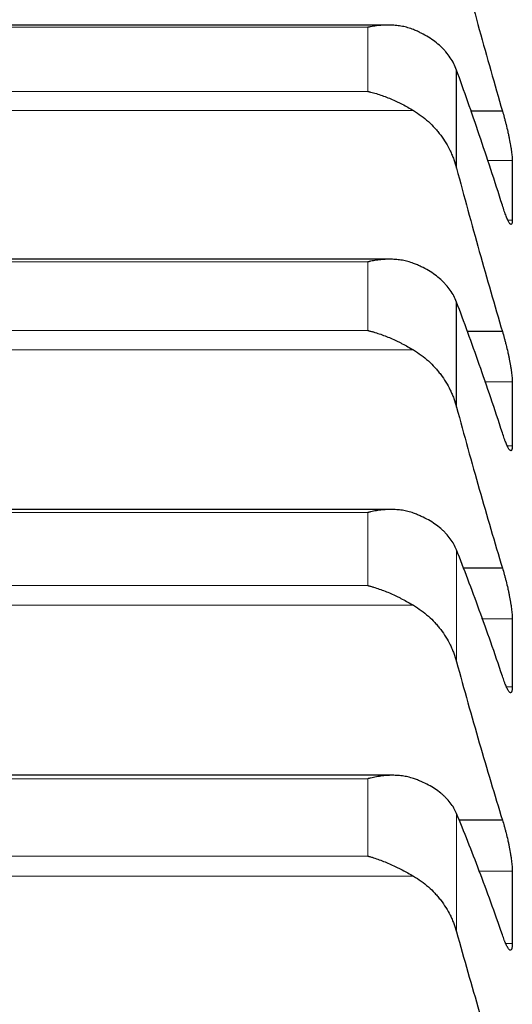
# Model space of a CAD drawing. Header units: inches. Extents: x 0 to 20790, y -12 to 14700.
# Tile 170 of 256: x 7785 to 7812, y 10446 to 10500. Entities that reach past the tile are written whole.
import ezdxf

# ---------------------------------------------------------------- set-up
doc = ezdxf.new("R2010")
doc.units = ezdxf.units.IN
doc.layers.add('1', color=7, linetype='Continuous', true_color=0xffffff)
doc.layers.add('254', color=7, linetype='Continuous', true_color=0xffffff)
doc.styles.add('latin_extended', font='simplex.shx')
doc.dimstyles.get("Standard").update_dxf_attribs({"dimtxt": 0.18, "dimasz": 0.18, "dimexe": 0.18, "dimexo": 0.0625, "dimgap": 0.09, "dimtad": 0, "dimtih": 1, "dimtoh": 1, "dimdec": 4, "dimzin": 0, "dimdsep": 46, "dimtxsty": 'Standard', "dimcen": 0.09, "dimadec": 0, "dimazin": 0, "dimtfac": 1, "dimtdec": 4, "dimtofl": 0, "dimtmove": 0, "dimatfit": 3, "dimfxl": 1, "dimtolj": 1, "dimtzin": 0, "dimarcsym": 0})

# ---------------------------------------------------------------- blocks, each defined once
blk = doc.blocks.new('_U12')
at = {"layer": '254', "color": 3, "linetype": 'Continuous', "lineweight": 13, "transparency": 16777216}
for p, q in [((1084.956, 11094.092), (1084.956, 8079.946)), ((8069.956, 9257.092), (8069.956, 8079.946)), ((1207.456, 8114.946), (7947.456, 8114.946))]:
    blk.add_line(p, q, dxfattribs=at)
at = {"layer": '254', "color": 3, "transparency": 16777216}
for points in [[(1207.456, 8135.363), (1207.456, 8094.529), (1084.956, 8114.946)], [(7947.456, 8094.529), (7947.456, 8135.363), (8069.956, 8114.946)]]:
    blk.add_solid(points, dxfattribs=at)
at = {"layer": 'Defpoints', "color": 0, "transparency": 16777216}
for p in [(1084.956, 11129.092), (8069.956, 9292.092), (8069.956, 8114.946)]:
    blk.add_point(p, dxfattribs=at)
at = {"layer": '254', "color": 2, "lineweight": 13, "transparency": 16777216, "insert": (4361.622, 8298.696), "char_height": 122.5, "attachment_point": 1, "style": 'latin_extended'}
blk.add_mtext('\\A1;6985', dxfattribs=at)

msp = doc.modelspace()

# ---------------------------------------------------------------- linework, layer by layer
at = {"layer": '1', "color": 2, "linetype": 'Continuous', "lineweight": 25}
for p, q in [((7805.206, 10499.433), (7766.731, 10499.433)), ((7808.929, 10491.659), (7808.929, 10496.988)), ((7811.418, 10494.757), (7809.684, 10494.757)), ((7805.292, 10486.704), (7766.643, 10486.704)), ((7808.929, 10478.673), (7808.929, 10484.379)), ((7811.418, 10482.771), (7809.492, 10482.771)), ((7805.376, 10473.105), (7766.556, 10473.105)), ((7811.418, 10469.92), (7809.286, 10469.92)), ((7805.449, 10458.659), (7766.47, 10458.659)), ((7811.418, 10456.224), (7809.064, 10456.224))]:
    msp.add_line(p, q, dxfattribs=at)
at = {"layer": '1', "color": 110, "linetype": 'Continuous', "lineweight": 13}
for p, q in [((7804.1, 10499.309), (7767.812, 10499.309)), ((7804.1, 10495.829), (7804.1, 10499.309)), ((7804.1, 10495.829), (7767.812, 10495.829)), ((7806.587, 10494.787), (7765.324, 10494.787)), ((7811.953, 10492.067), (7810.596, 10492.067)), ((7811.953, 10488.83), (7811.712, 10488.83)), ((7804.1, 10486.559), (7767.812, 10486.559)), ((7804.1, 10482.834), (7804.1, 10486.559)), ((7804.1, 10482.834), (7767.812, 10482.834)), ((7806.587, 10481.773), (7765.324, 10481.773)), ((7811.953, 10480.049), (7810.445, 10480.049)), ((7811.953, 10476.573), (7811.68, 10476.573)), ((7804.1, 10472.939), (7767.812, 10472.939)), ((7804.1, 10468.974), (7804.1, 10472.939)), ((7808.929, 10464.83), (7808.929, 10470.903)), ((7804.1, 10468.974), (7767.812, 10468.974)), ((7806.587, 10467.896), (7765.324, 10467.896)), ((7811.953, 10467.171), (7810.284, 10467.171)), ((7811.953, 10463.461), (7811.644, 10463.461)), ((7804.1, 10458.47), (7767.812, 10458.47)), ((7804.1, 10454.27), (7804.1, 10458.47)), ((7808.929, 10450.15), (7808.929, 10456.581)), ((7804.1, 10454.27), (7767.812, 10454.27)), ((7811.953, 10453.453), (7810.111, 10453.453)), ((7806.587, 10453.177), (7765.324, 10453.177)), ((7811.953, 10449.514), (7811.604, 10449.514))]:
    msp.add_line(p, q, dxfattribs=at)
at = {"layer": '1', "color": 2, "linetype": 'Continuous', "lineweight": 25}
for points in [[(7808.929, 10503.765), (7809.133, 10502.989), (7809.543, 10501.451), (7810.162, 10499.181), (7810.787, 10496.947), (7811.207, 10495.483), (7811.418, 10494.757)], [(7811.418, 10489.638), (7811.207, 10490.3), (7810.787, 10491.599), (7810.162, 10493.473), (7809.543, 10495.274), (7809.133, 10496.425), (7808.929, 10496.988)], [(7811.953, 10492.067), (7811.955, 10491.527), (7811.956, 10490.988), (7811.956, 10490.448)], [(7808.929, 10491.659), (7809.133, 10490.89), (7809.543, 10489.367), (7810.162, 10487.125), (7810.787, 10484.924), (7811.207, 10483.484), (7811.418, 10482.771)], [(7811.956, 10490.448), (7811.956, 10489.909), (7811.955, 10489.37), (7811.953, 10488.83)], [(7811.418, 10477.272), (7811.207, 10477.916), (7810.787, 10479.178), (7810.162, 10480.994), (7809.543, 10482.732), (7809.133, 10483.839), (7808.929, 10484.379)], [(7811.953, 10480.049), (7811.955, 10479.47), (7811.956, 10478.891), (7811.956, 10478.311)], [(7808.929, 10478.673), (7809.133, 10477.913), (7809.543, 10476.408), (7810.162, 10474.197), (7810.787, 10472.032), (7811.207, 10470.619), (7811.418, 10469.92)], [(7811.956, 10478.311), (7811.956, 10477.732), (7811.955, 10477.152), (7811.953, 10476.573)], [(7811.418, 10464.05), (7811.207, 10464.675), (7810.787, 10465.899), (7810.162, 10467.653), (7809.543, 10469.325), (7809.133, 10470.386), (7808.929, 10470.903)], [(7811.953, 10467.171), (7811.955, 10466.553), (7811.956, 10465.934), (7811.956, 10465.316)], [(7811.956, 10465.316), (7811.956, 10464.697), (7811.955, 10464.079), (7811.953, 10463.461)], [(7808.929, 10464.83), (7809.133, 10464.079), (7809.543, 10462.594), (7810.162, 10460.418), (7810.787, 10458.292), (7811.207, 10456.908), (7811.418, 10456.224)], [(7811.418, 10449.992), (7811.207, 10450.598), (7810.787, 10451.781), (7810.162, 10453.47), (7809.543, 10455.075), (7809.133, 10456.089), (7808.929, 10456.581)], [(7811.953, 10453.453), (7811.955, 10452.797), (7811.956, 10452.14), (7811.956, 10451.484)], [(7811.956, 10451.484), (7811.956, 10450.827), (7811.955, 10450.171), (7811.953, 10449.514)], [(7808.929, 10450.15), (7809.133, 10449.41), (7809.543, 10447.947), (7810.162, 10445.809), (7810.787, 10443.726), (7811.207, 10442.373), (7811.418, 10441.706)]]:
    msp.add_open_spline(points, degree=3, dxfattribs=at)
for points, knots in [([(7806.587, 10499.183), (7806.488, 10499.223), (7806.387, 10499.258), (7806.186, 10499.317), (7806.085, 10499.341), (7805.881, 10499.381), (7805.778, 10499.396), (7805.572, 10499.419), (7805.468, 10499.427), (7805.258, 10499.434), (7805.153, 10499.434), (7804.943, 10499.427), (7804.838, 10499.42), (7804.628, 10499.399), (7804.523, 10499.385), (7804.364, 10499.36), (7804.285, 10499.346), (7804.193, 10499.328), (7804.146, 10499.319), (7804.126, 10499.314), (7804.113, 10499.311), (7804.106, 10499.31), (7804.1, 10499.309)], [0, 0, 0, 0, 0.125, 0.125, 0.25, 0.25, 0.375, 0.375, 0.5, 0.5, 0.625, 0.625, 0.75, 0.75, 0.875, 0.875, 0.9375, 0.96875, 0.984375, 0.992187, 0.992187, 1, 1, 1, 1]), ([(7808.929, 10496.988), (7808.887, 10497.105), (7808.837, 10497.22), (7808.722, 10497.443), (7808.593, 10497.661), (7808.436, 10497.868), (7808.306, 10498.019), (7808.261, 10498.069), (7808.191, 10498.142), (7808.167, 10498.166), (7808.119, 10498.214), (7808.094, 10498.238), (7807.969, 10498.355), (7807.758, 10498.534), (7807.523, 10498.696), (7807.276, 10498.85), (7807.146, 10498.923), (7806.976, 10499.009), (7806.942, 10499.026), (7806.873, 10499.059), (7806.768, 10499.108), (7806.66, 10499.154), (7806.587, 10499.183)], [0, 0, 0, 0, 0.125, 0.125, 0.25, 0.375, 0.375, 0.4375, 0.4375, 0.46875, 0.46875, 0.5, 0.5, 0.625, 0.75, 0.75, 0.875, 0.875, 0.90625, 0.90625, 0.9375, 1, 1, 1, 1]), ([(7804.1, 10495.829), (7804.103, 10495.828), (7804.106, 10495.827), (7804.113, 10495.826), (7804.116, 10495.825), (7804.126, 10495.823), (7804.146, 10495.819), (7804.193, 10495.808), (7804.285, 10495.785), (7804.47, 10495.737), (7804.627, 10495.69), (7804.941, 10495.587), (7805.149, 10495.509), (7805.46, 10495.377), (7805.564, 10495.331), (7805.719, 10495.257), (7805.771, 10495.232), (7805.875, 10495.181), (7805.927, 10495.155), (7806.082, 10495.075), (7806.184, 10495.02), (7806.387, 10494.906), (7806.487, 10494.847), (7806.587, 10494.787)], [0, 0, 0, 0, 0.003906, 0.003906, 0.007813, 0.007813, 0.015625, 0.03125, 0.0625, 0.125, 0.25, 0.25, 0.5, 0.5, 0.625, 0.625, 0.6875, 0.6875, 0.75, 0.75, 0.875, 0.875, 1, 1, 1, 1]), ([(7806.587, 10494.787), (7806.733, 10494.7), (7806.873, 10494.606), (7807.142, 10494.405), (7807.4, 10494.192), (7807.636, 10493.956), (7807.777, 10493.8), (7807.804, 10493.769), (7807.859, 10493.705), (7807.886, 10493.673), (7807.967, 10493.575), (7808.018, 10493.509), (7808.168, 10493.308), (7808.261, 10493.17), (7808.432, 10492.886), (7808.511, 10492.741), (7808.619, 10492.517), (7808.654, 10492.442), (7808.703, 10492.327), (7808.718, 10492.289), (7808.749, 10492.212), (7808.764, 10492.173), (7808.837, 10491.977), (7808.887, 10491.819), (7808.929, 10491.659)], [0, 0, 0, 0, 0.125, 0.125, 0.25, 0.375, 0.375, 0.40625, 0.40625, 0.4375, 0.4375, 0.5, 0.5, 0.625, 0.625, 0.75, 0.75, 0.8125, 0.8125, 0.84375, 0.84375, 0.875, 0.875, 1, 1, 1, 1]), ([(7811.418, 10494.757), (7811.453, 10494.643), (7811.487, 10494.524), (7811.537, 10494.341), (7811.554, 10494.279), (7811.578, 10494.185), (7811.587, 10494.153), (7811.603, 10494.089), (7811.611, 10494.057), (7811.651, 10493.896), (7811.682, 10493.768), (7811.725, 10493.576), (7811.739, 10493.512), (7811.759, 10493.416), (7811.766, 10493.384), (7811.779, 10493.321), (7811.786, 10493.289), (7811.817, 10493.134), (7811.839, 10493.013), (7811.864, 10492.869), (7811.869, 10492.84), (7811.878, 10492.783), (7811.883, 10492.755), (7811.895, 10492.673), (7811.903, 10492.62), (7811.924, 10492.467), (7811.935, 10492.374), (7811.944, 10492.268), (7811.945, 10492.247), (7811.948, 10492.207), (7811.949, 10492.188), (7811.952, 10492.132), (7811.953, 10492.098), (7811.953, 10492.067)], [0, 0, 0, 0, 0.125, 0.125, 0.1875, 0.1875, 0.21875, 0.21875, 0.25, 0.25, 0.375, 0.375, 0.4375, 0.4375, 0.46875, 0.46875, 0.5, 0.5, 0.625, 0.625, 0.65625, 0.65625, 0.6875, 0.6875, 0.75, 0.75, 0.875, 0.875, 0.90625, 0.90625, 0.9375, 0.9375, 1, 1, 1, 1]), ([(7811.953, 10488.83), (7811.953, 10488.799), (7811.951, 10488.742), (7811.943, 10488.676), (7811.934, 10488.644), (7811.926, 10488.625), (7811.923, 10488.62), (7811.917, 10488.61), (7811.914, 10488.606), (7811.896, 10488.591), (7811.88, 10488.592), (7811.855, 10488.609), (7811.85, 10488.613), (7811.842, 10488.62), (7811.839, 10488.623), (7811.833, 10488.629), (7811.819, 10488.644), (7811.793, 10488.68), (7811.767, 10488.724), (7811.74, 10488.774), (7811.726, 10488.802), (7811.682, 10488.895), (7811.651, 10488.967), (7811.604, 10489.088), (7811.588, 10489.131), (7811.563, 10489.199), (7811.554, 10489.222), (7811.538, 10489.27), (7811.529, 10489.294), (7811.487, 10489.418), (7811.453, 10489.524), (7811.418, 10489.638)], [0, 0, 0, 0, 0.0625, 0.125, 0.1875, 0.1875, 0.21875, 0.21875, 0.25, 0.25, 0.375, 0.375, 0.40625, 0.40625, 0.421875, 0.421875, 0.4375, 0.5, 0.5625, 0.5625, 0.625, 0.625, 0.75, 0.75, 0.8125, 0.8125, 0.84375, 0.84375, 0.875, 0.875, 1, 1, 1, 1]), ([(7806.587, 10486.48), (7806.488, 10486.518), (7806.387, 10486.551), (7806.186, 10486.606), (7806.085, 10486.628), (7805.881, 10486.664), (7805.778, 10486.678), (7805.572, 10486.697), (7805.468, 10486.702), (7805.258, 10486.705), (7805.153, 10486.703), (7804.943, 10486.692), (7804.838, 10486.683), (7804.628, 10486.658), (7804.523, 10486.643), (7804.364, 10486.615), (7804.285, 10486.6), (7804.193, 10486.58), (7804.146, 10486.57), (7804.126, 10486.566), (7804.113, 10486.563), (7804.106, 10486.561), (7804.1, 10486.559)], [0, 0, 0, 0, 0.125, 0.125, 0.25, 0.25, 0.375, 0.375, 0.5, 0.5, 0.625, 0.625, 0.75, 0.75, 0.875, 0.875, 0.9375, 0.96875, 0.984375, 0.992188, 0.992188, 1, 1, 1, 1]), ([(7808.929, 10484.379), (7808.887, 10484.492), (7808.837, 10484.602), (7808.722, 10484.816), (7808.593, 10485.025), (7808.436, 10485.223), (7808.306, 10485.368), (7808.261, 10485.415), (7808.191, 10485.485), (7808.167, 10485.509), (7808.119, 10485.554), (7808.094, 10485.577), (7807.969, 10485.689), (7807.758, 10485.86), (7807.523, 10486.015), (7807.276, 10486.162), (7807.146, 10486.232), (7806.976, 10486.314), (7806.942, 10486.33), (7806.873, 10486.362), (7806.768, 10486.408), (7806.66, 10486.452), (7806.587, 10486.48)], [0, 0, 0, 0, 0.125, 0.125, 0.25, 0.375, 0.375, 0.4375, 0.4375, 0.46875, 0.46875, 0.5, 0.5, 0.625, 0.75, 0.75, 0.875, 0.875, 0.90625, 0.90625, 0.9375, 1, 1, 1, 1]), ([(7804.1, 10482.834), (7804.103, 10482.833), (7804.106, 10482.832), (7804.113, 10482.831), (7804.116, 10482.83), (7804.126, 10482.828), (7804.146, 10482.823), (7804.193, 10482.811), (7804.285, 10482.788), (7804.47, 10482.737), (7804.627, 10482.687), (7804.941, 10482.581), (7805.149, 10482.5), (7805.46, 10482.365), (7805.564, 10482.318), (7805.719, 10482.244), (7805.771, 10482.219), (7805.875, 10482.167), (7805.927, 10482.141), (7806.082, 10482.06), (7806.184, 10482.005), (7806.387, 10481.891), (7806.487, 10481.833), (7806.587, 10481.773)], [0, 0, 0, 0, 0.003906, 0.003906, 0.007813, 0.007813, 0.015625, 0.03125, 0.0625, 0.125, 0.25, 0.25, 0.5, 0.5, 0.625, 0.625, 0.6875, 0.6875, 0.75, 0.75, 0.875, 0.875, 1, 1, 1, 1]), ([(7811.418, 10482.771), (7811.453, 10482.659), (7811.487, 10482.543), (7811.537, 10482.362), (7811.554, 10482.301), (7811.578, 10482.207), (7811.587, 10482.175), (7811.603, 10482.112), (7811.611, 10482.08), (7811.651, 10481.92), (7811.682, 10481.792), (7811.725, 10481.599), (7811.739, 10481.535), (7811.759, 10481.438), (7811.766, 10481.406), (7811.779, 10481.342), (7811.786, 10481.31), (7811.817, 10481.153), (7811.839, 10481.031), (7811.864, 10480.883), (7811.869, 10480.854), (7811.878, 10480.796), (7811.883, 10480.767), (7811.895, 10480.682), (7811.903, 10480.628), (7811.924, 10480.47), (7811.935, 10480.373), (7811.944, 10480.262), (7811.945, 10480.241), (7811.948, 10480.199), (7811.949, 10480.179), (7811.952, 10480.12), (7811.953, 10480.083), (7811.953, 10480.049)], [0, 0, 0, 0, 0.125, 0.125, 0.1875, 0.1875, 0.21875, 0.21875, 0.25, 0.25, 0.375, 0.375, 0.4375, 0.4375, 0.46875, 0.46875, 0.5, 0.5, 0.625, 0.625, 0.65625, 0.65625, 0.6875, 0.6875, 0.75, 0.75, 0.875, 0.875, 0.90625, 0.90625, 0.9375, 0.9375, 1, 1, 1, 1]), ([(7806.587, 10481.773), (7806.733, 10481.687), (7806.873, 10481.593), (7807.142, 10481.394), (7807.4, 10481.183), (7807.636, 10480.948), (7807.777, 10480.794), (7807.804, 10480.763), (7807.859, 10480.7), (7807.886, 10480.668), (7807.967, 10480.571), (7808.018, 10480.505), (7808.168, 10480.306), (7808.261, 10480.169), (7808.432, 10479.889), (7808.511, 10479.745), (7808.619, 10479.523), (7808.654, 10479.449), (7808.703, 10479.335), (7808.718, 10479.297), (7808.749, 10479.221), (7808.764, 10479.182), (7808.837, 10478.989), (7808.887, 10478.832), (7808.929, 10478.673)], [0, 0, 0, 0, 0.125, 0.125, 0.25, 0.375, 0.375, 0.40625, 0.40625, 0.4375, 0.4375, 0.5, 0.5, 0.625, 0.625, 0.75, 0.75, 0.8125, 0.8125, 0.84375, 0.84375, 0.875, 0.875, 1, 1, 1, 1]), ([(7811.953, 10476.573), (7811.953, 10476.539), (7811.951, 10476.478), (7811.943, 10476.404), (7811.934, 10476.368), (7811.926, 10476.345), (7811.923, 10476.338), (7811.917, 10476.326), (7811.914, 10476.32), (7811.896, 10476.299), (7811.88, 10476.294), (7811.855, 10476.304), (7811.85, 10476.307), (7811.842, 10476.313), (7811.839, 10476.315), (7811.833, 10476.319), (7811.819, 10476.331), (7811.793, 10476.362), (7811.767, 10476.401), (7811.74, 10476.446), (7811.726, 10476.472), (7811.682, 10476.557), (7811.651, 10476.625), (7811.604, 10476.74), (7811.588, 10476.781), (7811.563, 10476.847), (7811.554, 10476.869), (7811.538, 10476.915), (7811.529, 10476.938), (7811.487, 10477.058), (7811.453, 10477.161), (7811.418, 10477.272)], [0, 0, 0, 0, 0.0625, 0.125, 0.1875, 0.1875, 0.21875, 0.21875, 0.25, 0.25, 0.375, 0.375, 0.40625, 0.40625, 0.421875, 0.421875, 0.4375, 0.5, 0.5625, 0.5625, 0.625, 0.625, 0.75, 0.75, 0.8125, 0.8125, 0.84375, 0.84375, 0.875, 0.875, 1, 1, 1, 1]), ([(7806.587, 10472.906), (7806.488, 10472.942), (7806.387, 10472.973), (7806.186, 10473.024), (7806.085, 10473.044), (7805.881, 10473.076), (7805.778, 10473.087), (7805.572, 10473.102), (7805.468, 10473.106), (7805.258, 10473.105), (7805.153, 10473.101), (7804.943, 10473.086), (7804.838, 10473.075), (7804.628, 10473.047), (7804.523, 10473.029), (7804.364, 10472.999), (7804.285, 10472.983), (7804.193, 10472.962), (7804.146, 10472.951), (7804.126, 10472.946), (7804.113, 10472.942), (7804.106, 10472.941), (7804.1, 10472.939)], [0, 0, 0, 0, 0.125, 0.125, 0.25, 0.25, 0.375, 0.375, 0.5, 0.5, 0.625, 0.625, 0.75, 0.75, 0.875, 0.875, 0.9375, 0.96875, 0.984375, 0.992188, 0.992188, 1, 1, 1, 1]), ([(7808.929, 10470.903), (7808.887, 10471.011), (7808.837, 10471.116), (7808.722, 10471.321), (7808.593, 10471.52), (7808.436, 10471.709), (7808.306, 10471.847), (7808.261, 10471.892), (7808.191, 10471.959), (7808.167, 10471.981), (7808.119, 10472.025), (7808.094, 10472.047), (7807.969, 10472.153), (7807.758, 10472.316), (7807.523, 10472.464), (7807.276, 10472.604), (7807.146, 10472.67), (7806.976, 10472.748), (7806.942, 10472.763), (7806.873, 10472.793), (7806.768, 10472.838), (7806.66, 10472.879), (7806.587, 10472.906)], [0, 0, 0, 0, 0.125, 0.125, 0.25, 0.375, 0.375, 0.4375, 0.4375, 0.46875, 0.46875, 0.5, 0.5, 0.625, 0.75, 0.75, 0.875, 0.875, 0.90625, 0.90625, 0.9375, 1, 1, 1, 1]), ([(7811.418, 10469.92), (7811.453, 10469.811), (7811.487, 10469.696), (7811.537, 10469.518), (7811.554, 10469.458), (7811.578, 10469.365), (7811.587, 10469.334), (7811.603, 10469.271), (7811.611, 10469.239), (7811.651, 10469.08), (7811.682, 10468.952), (7811.725, 10468.759), (7811.739, 10468.695), (7811.759, 10468.598), (7811.766, 10468.565), (7811.779, 10468.501), (7811.786, 10468.469), (7811.817, 10468.31), (7811.839, 10468.186), (7811.864, 10468.036), (7811.869, 10468.006), (7811.878, 10467.947), (7811.883, 10467.917), (7811.895, 10467.831), (7811.903, 10467.775), (7811.924, 10467.613), (7811.935, 10467.512), (7811.944, 10467.396), (7811.945, 10467.374), (7811.948, 10467.33), (7811.949, 10467.308), (7811.952, 10467.246), (7811.953, 10467.207), (7811.953, 10467.171)], [0, 0, 0, 0, 0.125, 0.125, 0.1875, 0.1875, 0.21875, 0.21875, 0.25, 0.25, 0.375, 0.375, 0.4375, 0.4375, 0.46875, 0.46875, 0.5, 0.5, 0.625, 0.625, 0.65625, 0.65625, 0.6875, 0.6875, 0.75, 0.75, 0.875, 0.875, 0.90625, 0.90625, 0.9375, 0.9375, 1, 1, 1, 1]), ([(7804.1, 10468.974), (7804.103, 10468.973), (7804.106, 10468.972), (7804.113, 10468.97), (7804.116, 10468.969), (7804.126, 10468.967), (7804.146, 10468.962), (7804.193, 10468.95), (7804.285, 10468.925), (7804.364, 10468.902), (7804.522, 10468.854), (7804.627, 10468.819), (7804.941, 10468.709), (7805.149, 10468.627), (7805.46, 10468.49), (7805.564, 10468.442), (7805.719, 10468.367), (7805.771, 10468.341), (7805.875, 10468.289), (7805.927, 10468.263), (7806.082, 10468.182), (7806.184, 10468.126), (7806.387, 10468.013), (7806.487, 10467.955), (7806.587, 10467.896)], [0, 0, 0, 0, 0.003906, 0.003906, 0.007813, 0.007813, 0.015625, 0.03125, 0.0625, 0.125, 0.125, 0.25, 0.25, 0.5, 0.5, 0.625, 0.625, 0.6875, 0.6875, 0.75, 0.75, 0.875, 0.875, 1, 1, 1, 1]), ([(7806.587, 10467.896), (7806.733, 10467.81), (7806.873, 10467.718), (7807.142, 10467.521), (7807.4, 10467.312), (7807.636, 10467.079), (7807.777, 10466.926), (7807.804, 10466.896), (7807.859, 10466.833), (7807.886, 10466.801), (7807.967, 10466.706), (7808.018, 10466.641), (7808.168, 10466.443), (7808.261, 10466.308), (7808.432, 10466.031), (7808.511, 10465.888), (7808.619, 10465.669), (7808.654, 10465.596), (7808.703, 10465.484), (7808.718, 10465.446), (7808.749, 10465.37), (7808.764, 10465.332), (7808.837, 10465.141), (7808.887, 10464.987), (7808.929, 10464.83)], [0, 0, 0, 0, 0.125, 0.125, 0.25, 0.375, 0.375, 0.40625, 0.40625, 0.4375, 0.4375, 0.5, 0.5, 0.625, 0.625, 0.75, 0.75, 0.8125, 0.8125, 0.84375, 0.84375, 0.875, 0.875, 1, 1, 1, 1]), ([(7811.953, 10463.461), (7811.953, 10463.424), (7811.951, 10463.359), (7811.943, 10463.278), (7811.934, 10463.236), (7811.926, 10463.209), (7811.923, 10463.201), (7811.917, 10463.186), (7811.914, 10463.18), (7811.896, 10463.151), (7811.88, 10463.142), (7811.855, 10463.145), (7811.85, 10463.147), (7811.842, 10463.15), (7811.839, 10463.152), (7811.833, 10463.155), (7811.819, 10463.164), (7811.793, 10463.189), (7811.767, 10463.223), (7811.74, 10463.263), (7811.726, 10463.286), (7811.682, 10463.365), (7811.651, 10463.428), (7811.604, 10463.537), (7811.588, 10463.576), (7811.563, 10463.638), (7811.554, 10463.66), (7811.538, 10463.704), (7811.529, 10463.726), (7811.487, 10463.842), (7811.453, 10463.942), (7811.418, 10464.05)], [0, 0, 0, 0, 0.0625, 0.125, 0.1875, 0.1875, 0.21875, 0.21875, 0.25, 0.25, 0.375, 0.375, 0.40625, 0.40625, 0.421875, 0.421875, 0.4375, 0.5, 0.5625, 0.5625, 0.625, 0.625, 0.75, 0.75, 0.8125, 0.8125, 0.84375, 0.84375, 0.875, 0.875, 1, 1, 1, 1]), ([(7806.587, 10458.482), (7806.488, 10458.517), (7806.387, 10458.545), (7806.186, 10458.592), (7806.085, 10458.61), (7805.881, 10458.638), (7805.778, 10458.648), (7805.572, 10458.658), (7805.468, 10458.66), (7805.258, 10458.655), (7805.153, 10458.649), (7804.943, 10458.63), (7804.838, 10458.617), (7804.628, 10458.585), (7804.523, 10458.566), (7804.364, 10458.533), (7804.285, 10458.516), (7804.193, 10458.493), (7804.146, 10458.482), (7804.126, 10458.477), (7804.113, 10458.473), (7804.106, 10458.471), (7804.1, 10458.47)], [0, 0, 0, 0, 0.125, 0.125, 0.25, 0.25, 0.375, 0.375, 0.5, 0.5, 0.625, 0.625, 0.75, 0.75, 0.875, 0.875, 0.9375, 0.96875, 0.984375, 0.992187, 0.992187, 1, 1, 1, 1]), ([(7808.929, 10456.581), (7808.887, 10456.684), (7808.837, 10456.784), (7808.722, 10456.979), (7808.593, 10457.168), (7808.436, 10457.348), (7808.306, 10457.479), (7808.261, 10457.522), (7808.191, 10457.585), (7808.167, 10457.606), (7808.119, 10457.648), (7808.094, 10457.668), (7807.969, 10457.77), (7807.758, 10457.924), (7807.523, 10458.064), (7807.276, 10458.196), (7807.146, 10458.259), (7806.976, 10458.333), (7806.942, 10458.347), (7806.873, 10458.376), (7806.768, 10458.418), (7806.66, 10458.457), (7806.587, 10458.482)], [0, 0, 0, 0, 0.125, 0.125, 0.25, 0.375, 0.375, 0.4375, 0.4375, 0.46875, 0.46875, 0.5, 0.5, 0.625, 0.75, 0.75, 0.875, 0.875, 0.90625, 0.90625, 0.9375, 1, 1, 1, 1]), ([(7811.418, 10456.224), (7811.453, 10456.118), (7811.487, 10456.006), (7811.537, 10455.831), (7811.554, 10455.771), (7811.578, 10455.679), (7811.587, 10455.648), (7811.603, 10455.586), (7811.611, 10455.555), (7811.651, 10455.397), (7811.682, 10455.27), (7811.725, 10455.077), (7811.739, 10455.012), (7811.759, 10454.915), (7811.766, 10454.882), (7811.779, 10454.817), (7811.786, 10454.785), (7811.817, 10454.625), (7811.839, 10454.5), (7811.864, 10454.347), (7811.869, 10454.317), (7811.878, 10454.256), (7811.883, 10454.226), (7811.895, 10454.138), (7811.903, 10454.08), (7811.924, 10453.914), (7811.935, 10453.81), (7811.944, 10453.69), (7811.945, 10453.666), (7811.948, 10453.62), (7811.949, 10453.598), (7811.952, 10453.533), (7811.953, 10453.492), (7811.953, 10453.453)], [0, 0, 0, 0, 0.125, 0.125, 0.1875, 0.1875, 0.21875, 0.21875, 0.25, 0.25, 0.375, 0.375, 0.4375, 0.4375, 0.46875, 0.46875, 0.5, 0.5, 0.625, 0.625, 0.65625, 0.65625, 0.6875, 0.6875, 0.75, 0.75, 0.875, 0.875, 0.90625, 0.90625, 0.9375, 0.9375, 1, 1, 1, 1]), ([(7804.1, 10454.27), (7804.103, 10454.269), (7804.106, 10454.269), (7804.113, 10454.267), (7804.116, 10454.266), (7804.126, 10454.263), (7804.146, 10454.258), (7804.193, 10454.245), (7804.285, 10454.219), (7804.364, 10454.195), (7804.522, 10454.145), (7804.627, 10454.109), (7804.941, 10453.996), (7805.149, 10453.911), (7805.46, 10453.772), (7805.564, 10453.723), (7805.719, 10453.648), (7805.771, 10453.622), (7805.875, 10453.569), (7805.927, 10453.543), (7806.082, 10453.462), (7806.184, 10453.406), (7806.387, 10453.293), (7806.487, 10453.236), (7806.587, 10453.177)], [0, 0, 0, 0, 0.003906, 0.003906, 0.007812, 0.007812, 0.015625, 0.03125, 0.0625, 0.125, 0.125, 0.25, 0.25, 0.5, 0.5, 0.625, 0.625, 0.6875, 0.6875, 0.75, 0.75, 0.875, 0.875, 1, 1, 1, 1]), ([(7806.587, 10453.177), (7806.733, 10453.092), (7806.873, 10453.001), (7807.142, 10452.806), (7807.4, 10452.6), (7807.636, 10452.37), (7807.777, 10452.219), (7807.804, 10452.189), (7807.859, 10452.127), (7807.886, 10452.096), (7807.967, 10452.001), (7808.018, 10451.937), (7808.168, 10451.742), (7808.261, 10451.608), (7808.432, 10451.334), (7808.511, 10451.194), (7808.619, 10450.978), (7808.654, 10450.905), (7808.703, 10450.795), (7808.718, 10450.757), (7808.749, 10450.683), (7808.764, 10450.645), (7808.837, 10450.457), (7808.887, 10450.304), (7808.929, 10450.15)], [0, 0, 0, 0, 0.125, 0.125, 0.25, 0.375, 0.375, 0.40625, 0.40625, 0.4375, 0.4375, 0.5, 0.5, 0.625, 0.625, 0.75, 0.75, 0.8125, 0.8125, 0.84375, 0.84375, 0.875, 0.875, 1, 1, 1, 1]), ([(7811.953, 10449.514), (7811.953, 10449.476), (7811.951, 10449.405), (7811.943, 10449.317), (7811.934, 10449.27), (7811.926, 10449.24), (7811.923, 10449.23), (7811.917, 10449.213), (7811.914, 10449.205), (7811.896, 10449.17), (7811.88, 10449.155), (7811.855, 10449.153), (7811.85, 10449.153), (7811.842, 10449.154), (7811.839, 10449.155), (7811.833, 10449.157), (7811.819, 10449.163), (7811.793, 10449.182), (7811.767, 10449.211), (7811.74, 10449.246), (7811.726, 10449.267), (7811.682, 10449.338), (7811.651, 10449.397), (7811.604, 10449.5), (7811.588, 10449.536), (7811.563, 10449.596), (7811.554, 10449.616), (7811.538, 10449.658), (7811.529, 10449.68), (7811.487, 10449.791), (7811.453, 10449.887), (7811.418, 10449.992)], [0, 0, 0, 0, 0.0625, 0.125, 0.1875, 0.1875, 0.21875, 0.21875, 0.25, 0.25, 0.375, 0.375, 0.40625, 0.40625, 0.421875, 0.421875, 0.4375, 0.5, 0.5625, 0.5625, 0.625, 0.625, 0.75, 0.75, 0.8125, 0.8125, 0.84375, 0.84375, 0.875, 0.875, 1, 1, 1, 1])]:
    msp.add_open_spline(points, degree=3, knots=knots, dxfattribs=at)

# ---------------------------------------------------------------- dimensions: what is measured, and where the dimension line sits
at = {"layer": '254', "color": 2, "linetype": 'Continuous', "lineweight": 13}
dim = msp.add_linear_dim(base=(8069.956, 8114.946), p1=(1084.956, 11129.092), p2=(8069.956, 9292.092), dimstyle='Standard', override={"dimscale": 35, "dimtxt": 3.5, "dimasz": 3.5, "dimexe": 1, "dimexo": 1, "dimgap": 1.75, "dimtad": 1, "dimtih": 1, "dimtoh": 0, "dimdec": 2, "dimlfac": 1, "dimzin": 8, "dimdsep": 46, "dimlunit": 2, "dimtxsty": 'latin_extended', "dimsah": 1, "dimse1": 0, "dimse2": 0, "dimsd1": 0, "dimsd2": 0, "dimclrd": 3, "dimclre": 3, "dimclrt": 2, "dimtol": 0, "dimtm": -0.1, "dimtfac": 0.714286, "dimtdec": 3, "dimtofl": 1, "dimtmove": 0, "dimtzin": 8, "dimlwd": 13, "dimlwe": 13}, dxfattribs=at)
dim.commit()
dim.dimension.update_dxf_attribs({"geometry": '_U12', "text_midpoint": (4577.456, 8114.946), "dimtype": 160})

doc.saveas('drawing.dxf')
